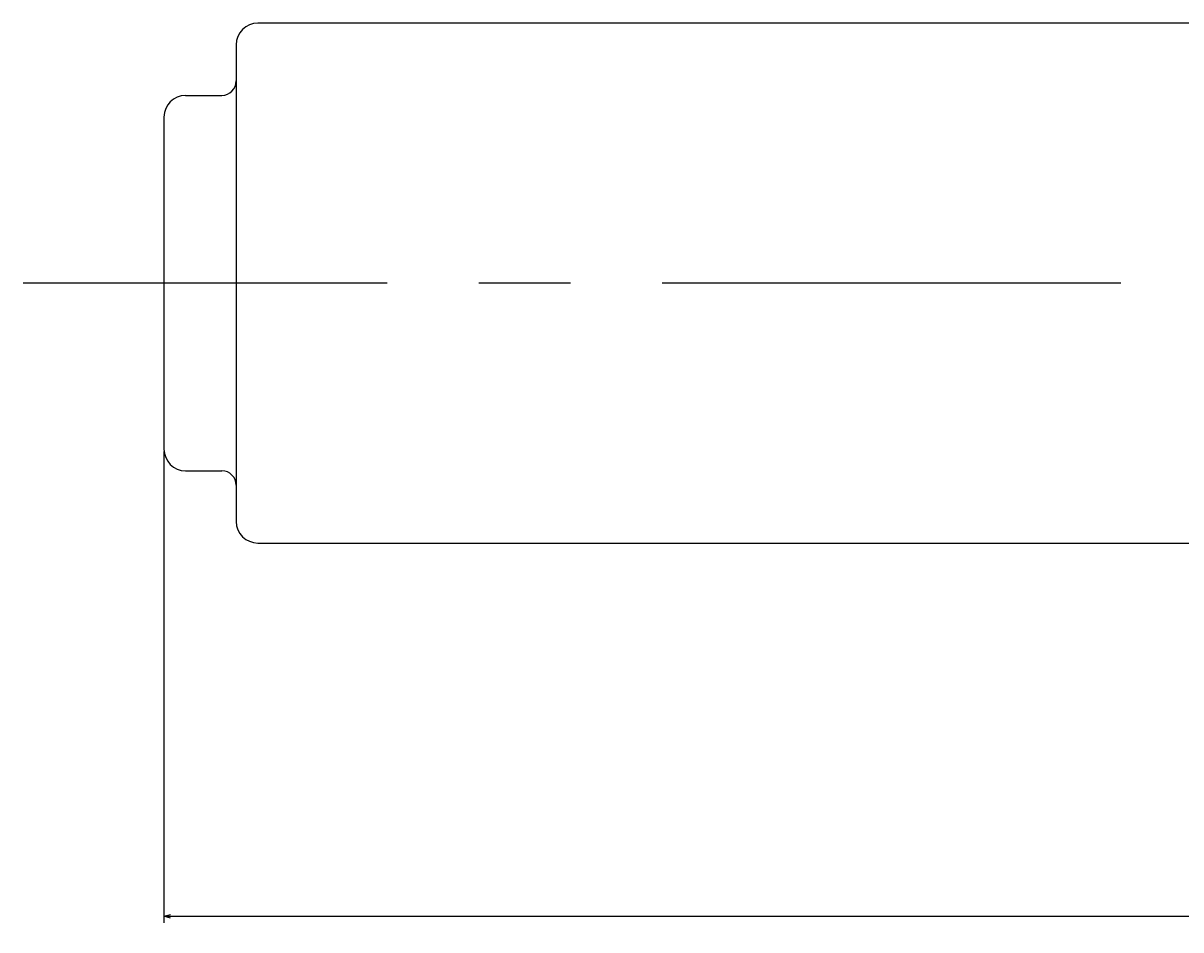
# Model space of a CAD drawing. Extents: x 88 to 193, y 167 to 219.
# Tile 1 of 5: x 98 to 114, y 167 to 179. Entities that reach past the tile are written whole.
import ezdxf

# ---------------------------------------------------------------- set-up
doc = ezdxf.new("R2010")
doc.units = 0
doc.header["$LTSCALE"] = 0.2
doc.linetypes.add('CENTER', pattern=[50.8, 31.75, -6.35, 6.35, -6.35])
doc.layers.get('0').update_dxf_attribs({"linetype": 'CONTINUOUS'})
doc.layers.get('DEFPOINTS').update_dxf_attribs({"linetype": 'CONTINUOUS'})
for name, color, linetype in [('18-0-CON', 3, 'CONTINUOUS'), ('18-2-CEN', 1, 'CENTER'), ('35-0-CON', 7, 'CONTINUOUS')]:
    doc.layers.add(name, color=color, linetype=linetype)
doc.styles.get("Standard").update_dxf_attribs({"font": 'isocp.shx', "bigfont": 'bigfont.shx'})
doc.dimstyles.get("Standard").update_dxf_attribs({"dimtxt": 0.18, "dimasz": 0.18, "dimexe": 0.18, "dimexo": 0.0625, "dimgap": 0.09, "dimtad": 0, "dimtih": 1, "dimtoh": 1, "dimzin": 0, "dimcen": 0.09, "dimazin": 3, "dimtfac": 1, "dimtofl": 0, "dimtmove": 0, "dimatfit": 3})

# ---------------------------------------------------------------- blocks, each defined once
blk = doc.blocks.new('_OPEN30')
at = {"color": 0, "linetype": 'BYBLOCK'}
for p, q in [((-1, 0.27), (0, 0)), ((0, 0), (-1, -0.27)), ((0, 0), (-1, 0))]:
    blk.add_line(p, q, dxfattribs=at)
blk = doc.blocks.new('*D161')
at = {"layer": '18-0-CON', "color": 0}
for p, q in [((162, 175.728), (162, 166.9)), ((100, 173.428), (100, 166.9)), ((100.09, 166.99), (130.73, 166.99)), ((161.91, 166.99), (131.27, 166.99))]:
    blk.add_line(p, q, dxfattribs=at)
at = {"layer": 'DEFPOINTS', "color": 0}
for p in [(162, 175.759), (100, 173.459), (162, 166.99)]:
    blk.add_point(p, dxfattribs=at)
at = {"layer": '18-0-CON', "color": 0, "xscale": 0.0899999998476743, "yscale": 0.0899999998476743, "zscale": 0.0899999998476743, "rotation": 180}
blk.add_blockref('_OPEN30', (100, 166.99), dxfattribs=at)
at = {"layer": '18-0-CON', "color": 0, "xscale": 0.0899999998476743, "yscale": 0.0899999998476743, "zscale": 0.0899999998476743}
blk.add_blockref('_OPEN30', (162, 166.99), dxfattribs=at)
at = {"layer": '18-0-CON', "color": 0}
blk.add_text('(62.0000)', height=0.09, dxfattribs=at).set_placement((130.82, 166.83))

msp = doc.modelspace()

# ---------------------------------------------------------------- linework, layer by layer
at = {"layer": '18-2-CEN'}
msp.add_line((164.0484, 175.75896), (98.05, 175.75896), dxfattribs=at)
at = {"layer": '35-0-CON'}
for p, q in [((154.3, 179.35896), (101.3, 179.35896)), ((101, 179.05896), (101, 178.55896)), ((101, 178.55896), (101, 172.95896)), ((100.3, 178.35896), (100.8, 178.35896)), ((100, 178.05896), (100, 173.45896)), ((100.3, 173.15896), (100.8, 173.15896)), ((101, 172.95896), (101, 172.45896)), ((101.3, 172.15896), (154.3, 172.15896))]:
    msp.add_line(p, q, dxfattribs=at)
for centre, radius, start, end in [((101.3, 179.05896), 0.3, 90, 180), ((100.8, 178.55896), 0.2, 270, 0), ((100.3, 178.05896), 0.3, 90, 180), ((100.3, 173.45896), 0.3, 180, 270), ((100.8, 172.95896), 0.2, 0, 90), ((101.3, 172.45896), 0.3, 180, 270)]:
    msp.add_arc(centre, radius, start, end, dxfattribs=at)

# ---------------------------------------------------------------- dimensions: what is measured, and where the dimension line sits
at = {"layer": '18-0-CON'}
dim = msp.add_linear_dim(base=(162, 166.98963), p1=(100, 173.45896), p2=(162, 175.75896), dimstyle='Standard', override={"dimscale": 0.5, "dimdec": 4, "dimpost": '(<>)', "dimblk": 'OPEN30', "dimtdec": 4, "dimtmove": 0, "dimtzin": 0}, dxfattribs=at)
dim.commit()
dim.dimension.update_dxf_attribs({"geometry": '*D161', "text_midpoint": (131, 166.98963)})

doc.saveas('drawing.dxf')
